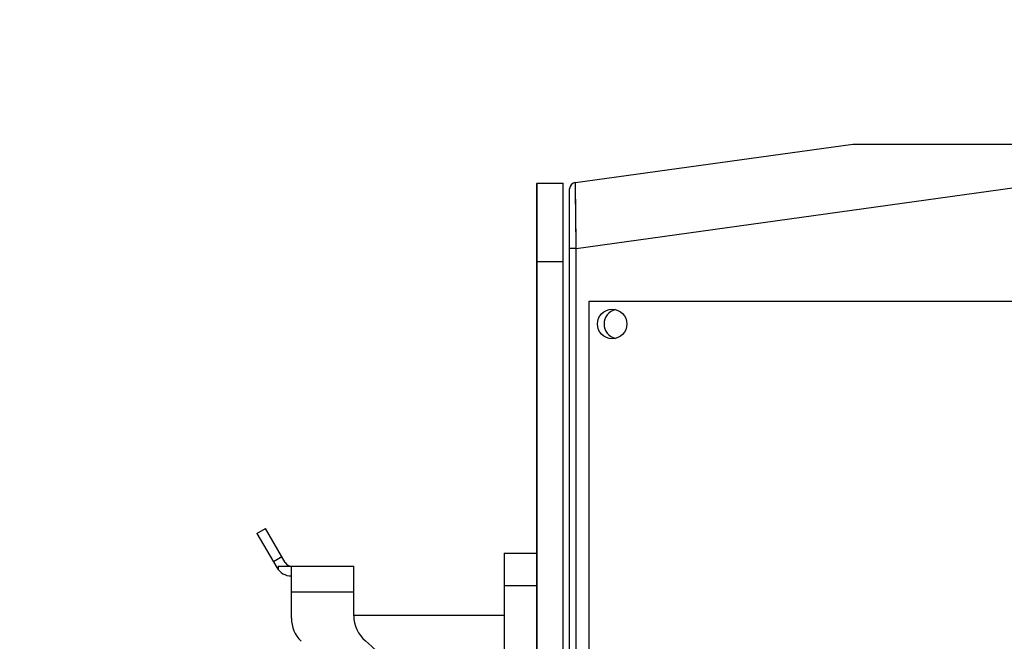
# Model space of a CAD drawing. Header units: millimetres. Extents: x 4164 to 11013, y 682 to 4081.
# Tile 10 of 35: x 4762 to 4912, y 1879 to 1974. Entities that reach past the tile are written whole.
import ezdxf

# ---------------------------------------------------------------- set-up
doc = ezdxf.new("R2010")
doc.units = ezdxf.units.MM
doc.layers.add('dim', color=82, linetype='Continuous', lineweight=9)
doc.layers.add('LAY0001', color=7, linetype='Continuous')
doc.styles.add('TH_GBDIM', font='romans.shx', dxfattribs={"width": 0.8, "bigfont": 'gbcbig.shx'})
doc.dimstyles.new('TH_GBDIM', dxfattribs={"dimtxt": 3.5, "dimasz": 2.5, "dimexe": 2, "dimexo": 0, "dimgap": 1.5, "dimtad": 1, "dimdec": 1, "dimdsep": 46, "dimtxsty": 'TH_GBDIM', "dimcen": 2.5, "dimclrd": 3, "dimclre": 3, "dimclrt": 3, "dimadec": 0, "dimazin": 2, "dimtfac": 0.714286, "dimtdec": 1, "dimtmove": 0, "dimatfit": 3, "dimfxl": 1, "dimtzin": 0, "dimlwd": -1, "dimlwe": -1, "dimarcsym": 0})

# ---------------------------------------------------------------- blocks, each defined once
blk = doc.blocks.new('*D19')
at = {"layer": 'Defpoints', "color": 0, "transparency": 16777216}
for p in [(4677.89, 2109.73), (5060.95, 2109.73), (4954.16, 1733.73)]:
    blk.add_point(p, dxfattribs=at)
at = {"layer": 'dim', "color": 3, "transparency": 16777216}
for p, q in [((5060.95, 2109.73), (4671.9, 2109.73)), ((4677.89, 1757.73), (4677.89, 2085.73)), ((4954.16, 1733.73), (4671.9, 1733.73))]:
    blk.add_line(p, q, dxfattribs=at)
for points in [[(4673.89, 2085.73), (4681.89, 2085.73), (4677.89, 2109.73)], [(4673.89, 1757.73), (4681.89, 1757.73), (4677.89, 1733.73)]]:
    blk.add_solid(points, dxfattribs=at)
at = {"layer": 'dim', "color": 3, "transparency": 16777216, "insert": (4656.9, 1921.73), "char_height": 30, "attachment_point": 5, "rotation": 90, "style": 'TH_GBDIM'}
blk.add_mtext('376', dxfattribs=at)
blk = doc.blocks.new('*D20')
at = {"layer": 'Defpoints', "color": 0, "transparency": 16777216}
for p in [(4574.25, 2349.73), (6545.38, 2349.73), (4950.95, 1733.73)]:
    blk.add_point(p, dxfattribs=at)
at = {"layer": 'dim', "color": 3, "transparency": 16777216}
for p, q in [((6545.38, 2349.73), (4568.25, 2349.73)), ((4574.25, 1757.73), (4574.25, 2325.73)), ((4950.95, 1733.73), (4568.25, 1733.73))]:
    blk.add_line(p, q, dxfattribs=at)
for points in [[(4570.25, 2325.73), (4578.25, 2325.73), (4574.25, 2349.73)], [(4570.25, 1757.73), (4578.25, 1757.73), (4574.25, 1733.73)]]:
    blk.add_solid(points, dxfattribs=at)
at = {"layer": 'dim', "color": 3, "transparency": 16777216, "insert": (4553.25, 2041.73), "char_height": 30, "attachment_point": 5, "rotation": 90, "style": 'TH_GBDIM'}
blk.add_mtext('616', dxfattribs=at)

msp = doc.modelspace()

# ---------------------------------------------------------------- linework, layer by layer
at = {"color": 7, "linetype": 'Continuous'}
for p, q in [((4846.82, 1948.85), (4889.22, 1954.73)), ((4889.22, 1954.73), (5179.45, 1954.73)), ((4846.95, 1938.77), (4929.46, 1950.23)), ((4840.95, 1948.73), (4844.95, 1948.73)), ((4840.95, 1948.73), (4840.95, 1750.73)), ((4844.95, 1750.73), (4844.95, 1948.73)), ((4846.95, 1938.77), (4846.82, 1948.85)), ((4845.95, 1751.73), (4845.95, 1947.86)), ((4846.83, 1947.93), (4846.82, 1948.26)), ((4846.95, 1938.77), (4845.95, 1938.77)), ((4846.95, 1750.73), (4846.95, 1938.77)), ((4844.95, 1936.73), (4840.95, 1936.73)), ((4848.95, 1930.73), (4958.95, 1930.73)), ((4848.95, 1870.73), (4848.95, 1930.73)), ((4798.17, 1895.23), (4799.47, 1895.98)), ((4802.47, 1890.78), (4799.47, 1895.98)), ((4798.17, 1895.23), (4801.18, 1890.03)), ((4801.97, 1891.65), (4800.67, 1890.9)), ((4835.95, 1892.23), (4840.95, 1892.23)), ((4835.95, 1892.23), (4835.95, 1875.23)), ((4801.43, 1890.23), (4812.95, 1890.23)), ((4801.43, 1890.23), (4801.43, 1889.67)), ((4803.43, 1882.28), (4803.43, 1890.23)), ((4812.95, 1882.64), (4812.95, 1890.23)), ((4840.95, 1887.23), (4835.95, 1887.23)), ((4812.95, 1886.23), (4803.43, 1886.23)), ((4812.95, 1882.73), (4835.95, 1882.73))]:
    msp.add_line(p, q, dxfattribs=at)
msp.add_lwpolyline([(4846.95, 1938.77), (4846.94, 1939.68), (4846.93, 1940.56), (4846.92, 1941.41), (4846.91, 1942.22), (4846.9, 1942.98), (4846.89, 1943.72), (4846.88, 1944.46), (4846.87, 1945.16), (4846.86, 1945.83), (4846.85, 1946.46), (4846.84, 1947.03), (4846.83, 1947.53)], dxfattribs=at)
msp.add_circle((4852.45, 1927.23), 2.25, dxfattribs=at)
for centre, radius, start, end in [((4846.95, 1947.86), 1, 97.8957, 180), ((4853.45, 1927.23), 2.25, 102.6323, 257.4108), ((4803.43, 1891.33), 2.6, 210, 270), ((4803.43, 1891.33), 1.1, 210, 270), ((4817.95, 1882.64), 5, 180, 229.8445), ((4808.43, 1882.28), 5, 180, 225), ((4794.83, 1855.23), 30.86, 13.9667, 49.8445)]:
    msp.add_arc(centre, radius, start, end, dxfattribs=at)
at = {"layer": 'LAY0001', "color": 7, "linetype": 'Continuous'}
for p, q in [((4840.95, 1948.73), (4844.95, 1948.73)), ((4840.95, 1750.77), (4840.95, 1948.69)), ((4844.95, 1750.73), (4844.95, 1948.73)), ((4844.95, 1936.73), (4840.95, 1936.73))]:
    msp.add_line(p, q, dxfattribs=at)

# ---------------------------------------------------------------- dimensions: what is measured, and where the dimension line sits
at = {"layer": 'dim'}
for base, p1, p2, picture, middle in [((4574.25, 2349.73), (4950.95, 1733.73), (6545.38, 2349.73), '*D20', (4553.25, 2041.73)), ((4677.89, 2109.73), (4954.16, 1733.73), (5060.95, 2109.73), '*D19', (4656.9, 1921.73))]:
    dim = msp.add_linear_dim(base=base, p1=p1, p2=p2, angle=90, dimstyle='TH_GBDIM', override={"dimtxt": 30, "dimasz": 24, "dimexe": 5.997, "dimgap": 5.997}, dxfattribs=at)
    dim.commit()
    dim.dimension.update_dxf_attribs({"geometry": picture, "text_midpoint": middle})

doc.saveas('drawing.dxf')
